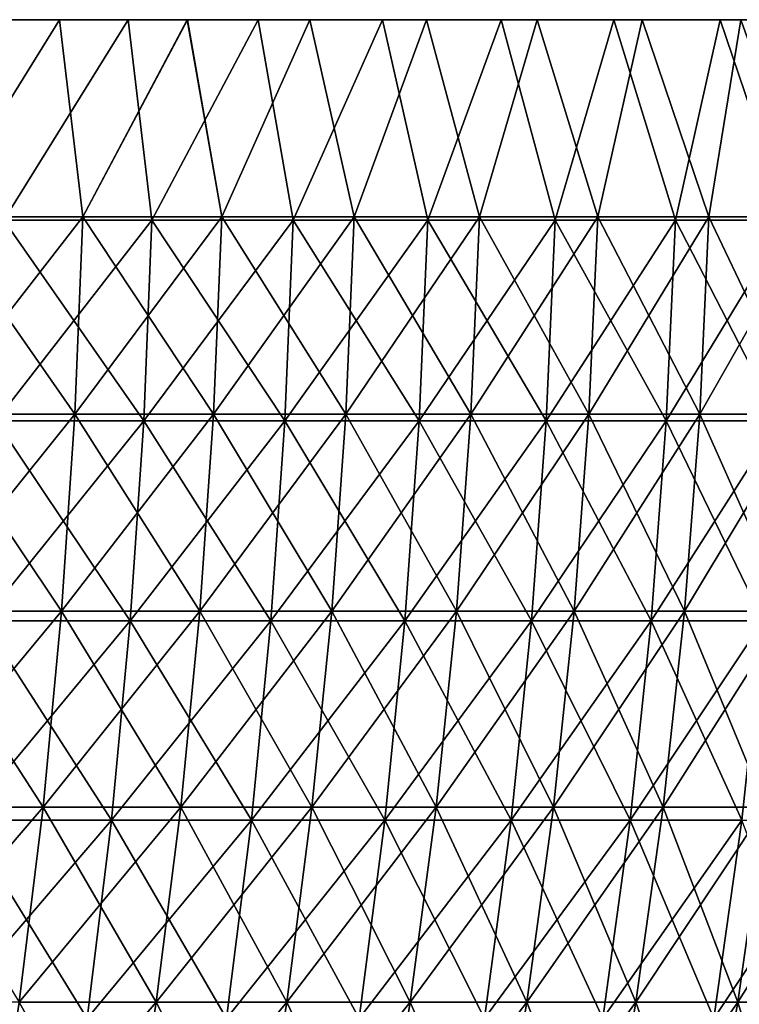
# Model space of a CAD drawing. Header units: millimetres. Extents: x -125 to 125, y 3898 to 4025.
# Tile 253 of 256: x 92 to 108, y 4003 to 4025. Entities that reach past the tile are written whole.
import ezdxf

# ---------------------------------------------------------------- set-up
doc = ezdxf.new("R2010")
doc.units = ezdxf.units.MM
doc.header["$LTSCALE"] = 2.2935
for name, color, linetype in [('1', 7, 'CONTINUOUS'), ('2', 7, 'CONTINUOUS'), ('3', 7, 'CONTINUOUS'), ('4', 7, 'CONTINUOUS'), ('5', 7, 'CONTINUOUS')]:
    doc.layers.add(name, color=color, linetype=linetype)

msp = doc.modelspace()

# ---------------------------------------------------------------- linework, layer by layer
at = {"layer": '1', "color": 36, "linetype": 'Continuous', "true_color": 0x833d1e}
for points in [[(94.469, 4025, -81.858), (91.487, 4025, -85.177), (90.023, 4025, -83.815), (94.469, 4025, -81.858)], [(92.957, 4025, -80.548), (94.469, 4025, -81.858), (90.023, 4025, -83.815), (92.957, 4025, -80.548)], [(91.487, 4025, 85.177), (94.469, 4025, 81.858), (90.023, 4025, 83.814), (91.487, 4025, 85.177)], [(90.023, 4025, 83.814), (94.469, 4025, 81.858), (92.958, 4025, 80.547), (90.023, 4025, 83.814)], [(97.33, 4025, -78.434), (94.469, 4025, -81.858), (92.957, 4025, -80.548), (97.33, 4025, -78.434)], [(95.773, 4025, -77.179), (97.33, 4025, -78.434), (92.957, 4025, -80.548), (95.773, 4025, -77.179)], [(94.469, 4025, 81.858), (97.33, 4025, 78.434), (92.958, 4025, 80.547), (94.469, 4025, 81.858)], [(92.958, 4025, 80.547), (97.33, 4025, 78.434), (95.774, 4025, 77.178), (92.958, 4025, 80.547)], [(100.068, 4025, -74.91), (97.33, 4025, -78.434), (95.773, 4025, -77.179), (100.068, 4025, -74.91)], [(98.467, 4025, -73.711), (100.068, 4025, -74.91), (95.773, 4025, -77.179), (98.467, 4025, -73.711)], [(97.33, 4025, 78.434), (100.068, 4025, 74.91), (95.774, 4025, 77.178), (97.33, 4025, 78.434)], [(95.774, 4025, 77.178), (100.068, 4025, 74.91), (98.467, 4025, 73.71), (95.774, 4025, 77.178)], [(102.678, 4025, -71.29), (100.068, 4025, -74.91), (98.467, 4025, -73.711), (102.678, 4025, -71.29)], [(101.035, 4025, -70.149), (102.678, 4025, -71.29), (98.467, 4025, -73.711), (101.035, 4025, -70.149)], [(100.068, 4025, 74.91), (102.678, 4025, 71.29), (98.467, 4025, 73.71), (100.068, 4025, 74.91)], [(98.467, 4025, 73.71), (102.678, 4025, 71.29), (101.035, 4025, 70.149), (98.467, 4025, 73.71)], [(105.157, 4025, -67.58), (102.678, 4025, -71.29), (101.035, 4025, -70.149), (105.157, 4025, -67.58)], [(103.475, 4025, -66.498), (105.157, 4025, -67.58), (101.035, 4025, -70.149), (103.475, 4025, -66.498)], [(102.678, 4025, 71.29), (105.157, 4025, 67.58), (101.035, 4025, 70.149), (102.678, 4025, 71.29)], [(101.035, 4025, 70.149), (105.157, 4025, 67.58), (103.474, 4025, 66.498), (101.035, 4025, 70.149)], [(105.157, 4025, 67.58), (107.502, 4025, 63.784), (103.474, 4025, 66.498), (105.157, 4025, 67.58)], [(103.474, 4025, 66.498), (107.502, 4025, 63.784), (105.782, 4025, 62.763), (103.474, 4025, 66.498)], [(107.502, 4025, -63.784), (105.157, 4025, -67.58), (103.475, 4025, -66.498), (107.502, 4025, -63.784)], [(105.782, 4025, -62.763), (107.502, 4025, -63.784), (103.475, 4025, -66.498), (105.782, 4025, -62.763)], [(109.71, 4025, -59.906), (107.502, 4025, -63.784), (105.782, 4025, -62.763), (109.71, 4025, -59.906)], [(107.955, 4025, -58.947), (109.71, 4025, -59.906), (105.782, 4025, -62.763), (107.955, 4025, -58.947)], [(107.502, 4025, 63.784), (109.71, 4025, 59.906), (105.782, 4025, 62.763), (107.502, 4025, 63.784)], [(105.782, 4025, 62.763), (109.71, 4025, 59.906), (107.955, 4025, 58.947), (105.782, 4025, 62.763)]]:
    msp.add_3dface(points, dxfattribs=at)
at = {"layer": '2', "color": 36, "linetype": 'Continuous', "true_color": 0x833d1e}
for points in [[(94.469, 4025, 81.858), (91.487, 4025, 85.177), (91.733, 4020.586, 84.797), (94.469, 4025, 81.858)], [(94.469, 4025, 81.858), (91.733, 4020.586, 84.797), (94.991, 4020.586, 81.13), (94.469, 4025, 81.858)], [(97.33, 4025, 78.434), (94.469, 4025, 81.858), (94.991, 4020.586, 81.13), (97.33, 4025, 78.434)], [(97.33, 4025, 78.434), (94.991, 4020.586, 81.13), (98.103, 4020.586, 77.338), (97.33, 4025, 78.434)], [(100.068, 4025, 74.91), (97.33, 4025, 78.434), (98.103, 4020.586, 77.338), (100.068, 4025, 74.91)], [(100.068, 4025, 74.91), (98.103, 4020.586, 77.338), (101.064, 4020.586, 73.427), (100.068, 4025, 74.91)], [(102.678, 4025, 71.29), (100.068, 4025, 74.91), (101.064, 4020.586, 73.427), (102.678, 4025, 71.29)], [(102.678, 4025, 71.29), (101.064, 4020.586, 73.427), (103.869, 4020.586, 69.403), (102.678, 4025, 71.29)], [(105.157, 4025, 67.58), (102.678, 4025, 71.29), (103.869, 4020.586, 69.403), (105.157, 4025, 67.58)], [(105.157, 4025, 67.58), (103.869, 4020.586, 69.403), (106.514, 4020.586, 65.272), (105.157, 4025, 67.58)], [(107.502, 4025, 63.784), (105.157, 4025, 67.58), (106.514, 4020.586, 65.272), (107.502, 4025, 63.784)], [(107.502, 4025, 63.784), (106.514, 4020.586, 65.272), (108.994, 4020.586, 61.04), (107.502, 4025, 63.784)], [(109.71, 4025, 59.906), (107.502, 4025, 63.784), (108.994, 4020.586, 61.04), (109.71, 4025, 59.906)], [(91.561, 4016.173, 84.638), (94.813, 4016.173, 80.978), (91.733, 4020.586, 84.797), (91.561, 4016.173, 84.638)], [(91.733, 4020.586, 84.797), (94.813, 4016.173, 80.978), (94.991, 4020.586, 81.13), (91.733, 4020.586, 84.797)], [(94.813, 4016.173, 80.978), (97.92, 4016.173, 77.194), (94.991, 4020.586, 81.13), (94.813, 4016.173, 80.978)], [(94.991, 4020.586, 81.13), (97.92, 4016.173, 77.194), (98.103, 4020.586, 77.338), (94.991, 4020.586, 81.13)], [(97.92, 4016.173, 77.194), (100.875, 4016.173, 73.29), (98.103, 4020.586, 77.338), (97.92, 4016.173, 77.194)], [(98.103, 4020.586, 77.338), (100.875, 4016.173, 73.29), (101.064, 4020.586, 73.427), (98.103, 4020.586, 77.338)], [(100.875, 4016.173, 73.29), (103.674, 4016.173, 69.273), (101.064, 4020.586, 73.427), (100.875, 4016.173, 73.29)], [(101.064, 4020.586, 73.427), (103.674, 4016.173, 69.273), (103.869, 4020.586, 69.403), (101.064, 4020.586, 73.427)], [(103.674, 4016.173, 69.273), (106.314, 4016.173, 65.149), (103.869, 4020.586, 69.403), (103.674, 4016.173, 69.273)], [(103.869, 4020.586, 69.403), (106.314, 4016.173, 65.149), (106.514, 4020.586, 65.272), (103.869, 4020.586, 69.403)], [(106.314, 4016.173, 65.149), (108.79, 4016.173, 60.925), (106.514, 4020.586, 65.272), (106.314, 4016.173, 65.149)], [(106.514, 4020.586, 65.272), (108.79, 4016.173, 60.925), (108.994, 4020.586, 61.04), (106.514, 4020.586, 65.272)], [(91.275, 4011.771, 84.374), (94.517, 4011.771, 80.725), (91.561, 4016.173, 84.638), (91.275, 4011.771, 84.374)], [(91.561, 4016.173, 84.638), (94.517, 4011.771, 80.725), (94.813, 4016.173, 80.978), (91.561, 4016.173, 84.638)], [(94.517, 4011.771, 80.725), (97.613, 4011.771, 76.952), (94.813, 4016.173, 80.978), (94.517, 4011.771, 80.725)], [(94.813, 4016.173, 80.978), (97.613, 4011.771, 76.952), (97.92, 4016.173, 77.194), (94.813, 4016.173, 80.978)], [(97.613, 4011.771, 76.952), (100.559, 4011.771, 73.061), (97.92, 4016.173, 77.194), (97.613, 4011.771, 76.952)], [(97.92, 4016.173, 77.194), (100.559, 4011.771, 73.061), (100.875, 4016.173, 73.29), (97.92, 4016.173, 77.194)], [(100.559, 4011.771, 73.061), (103.35, 4011.771, 69.056), (100.875, 4016.173, 73.29), (100.559, 4011.771, 73.061)], [(100.875, 4016.173, 73.29), (103.35, 4011.771, 69.056), (103.674, 4016.173, 69.273), (100.875, 4016.173, 73.29)], [(103.35, 4011.771, 69.056), (105.981, 4011.771, 64.946), (103.674, 4016.173, 69.273), (103.35, 4011.771, 69.056)], [(103.674, 4016.173, 69.273), (105.981, 4011.771, 64.946), (106.314, 4016.173, 65.149), (103.674, 4016.173, 69.273)], [(105.981, 4011.771, 64.946), (108.45, 4011.771, 60.735), (106.314, 4016.173, 65.149), (105.981, 4011.771, 64.946)], [(106.314, 4016.173, 65.149), (108.45, 4011.771, 60.735), (108.79, 4016.173, 60.925), (106.314, 4016.173, 65.149)], [(90.874, 4007.385, 84.003), (94.102, 4007.385, 80.371), (91.275, 4011.771, 84.374), (90.874, 4007.385, 84.003)], [(91.275, 4011.771, 84.374), (94.102, 4007.385, 80.371), (94.517, 4011.771, 80.725), (91.275, 4011.771, 84.374)], [(94.102, 4007.385, 80.371), (97.185, 4007.385, 76.615), (94.517, 4011.771, 80.725), (94.102, 4007.385, 80.371)], [(94.517, 4011.771, 80.725), (97.185, 4007.385, 76.615), (97.613, 4011.771, 76.952), (94.517, 4011.771, 80.725)], [(97.185, 4007.385, 76.615), (100.118, 4007.385, 72.74), (97.613, 4011.771, 76.952), (97.185, 4007.385, 76.615)], [(97.613, 4011.771, 76.952), (100.118, 4007.385, 72.74), (100.559, 4011.771, 73.061), (97.613, 4011.771, 76.952)], [(100.118, 4007.385, 72.74), (102.897, 4007.385, 68.753), (100.559, 4011.771, 73.061), (100.118, 4007.385, 72.74)], [(100.559, 4011.771, 73.061), (102.897, 4007.385, 68.753), (103.35, 4011.771, 69.056), (100.559, 4011.771, 73.061)], [(102.897, 4007.385, 68.753), (105.517, 4007.385, 64.661), (103.35, 4011.771, 69.056), (102.897, 4007.385, 68.753)], [(103.35, 4011.771, 69.056), (105.517, 4007.385, 64.661), (105.981, 4011.771, 64.946), (103.35, 4011.771, 69.056)], [(105.517, 4007.385, 64.661), (107.974, 4007.385, 60.468), (105.981, 4011.771, 64.946), (105.517, 4007.385, 64.661)], [(105.981, 4011.771, 64.946), (107.974, 4007.385, 60.468), (108.45, 4011.771, 60.735), (105.981, 4011.771, 64.946)], [(90.36, 4003.022, 83.528), (93.57, 4003.022, 79.916), (90.874, 4007.385, 84.003), (90.36, 4003.022, 83.528)], [(90.874, 4007.385, 84.003), (93.57, 4003.022, 79.916), (94.102, 4007.385, 80.371), (90.874, 4007.385, 84.003)], [(93.57, 4003.022, 79.916), (96.635, 4003.022, 76.181), (94.102, 4007.385, 80.371), (93.57, 4003.022, 79.916)], [(94.102, 4007.385, 80.371), (96.635, 4003.022, 76.181), (97.185, 4007.385, 76.615), (94.102, 4007.385, 80.371)], [(96.635, 4003.022, 76.181), (99.552, 4003.022, 72.329), (97.185, 4007.385, 76.615), (96.635, 4003.022, 76.181)], [(97.185, 4007.385, 76.615), (99.552, 4003.022, 72.329), (100.118, 4007.385, 72.74), (97.185, 4007.385, 76.615)], [(99.552, 4003.022, 72.329), (102.315, 4003.022, 68.364), (100.118, 4007.385, 72.74), (99.552, 4003.022, 72.329)], [(100.118, 4007.385, 72.74), (102.315, 4003.022, 68.364), (102.897, 4007.385, 68.753), (100.118, 4007.385, 72.74)], [(102.315, 4003.022, 68.364), (104.92, 4003.022, 64.295), (102.897, 4007.385, 68.753), (102.315, 4003.022, 68.364)], [(102.897, 4007.385, 68.753), (104.92, 4003.022, 64.295), (105.517, 4007.385, 64.661), (102.897, 4007.385, 68.753)], [(104.92, 4003.022, 64.295), (107.363, 4003.022, 60.126), (105.517, 4007.385, 64.661), (104.92, 4003.022, 64.295)], [(105.517, 4007.385, 64.661), (107.363, 4003.022, 60.126), (107.974, 4007.385, 60.468), (105.517, 4007.385, 64.661)], [(107.363, 4003.022, 60.126), (109.641, 4003.022, 55.865), (107.974, 4007.385, 60.468), (107.363, 4003.022, 60.126)]]:
    msp.add_3dface(points, dxfattribs=at)
at = {"layer": '3', "color": 36, "linetype": 'Continuous', "true_color": 0x833d1e}
for points in [[(91.487, 4025, -85.177), (94.469, 4025, -81.858), (91.733, 4020.586, -84.797), (91.487, 4025, -85.177)], [(94.469, 4025, -81.858), (94.991, 4020.586, -81.13), (91.733, 4020.586, -84.797), (94.469, 4025, -81.858)], [(94.469, 4025, -81.858), (97.33, 4025, -78.434), (94.991, 4020.586, -81.13), (94.469, 4025, -81.858)], [(97.33, 4025, -78.434), (98.103, 4020.586, -77.338), (94.991, 4020.586, -81.13), (97.33, 4025, -78.434)], [(97.33, 4025, -78.434), (100.068, 4025, -74.91), (98.103, 4020.586, -77.338), (97.33, 4025, -78.434)], [(100.068, 4025, -74.91), (101.064, 4020.586, -73.427), (98.103, 4020.586, -77.338), (100.068, 4025, -74.91)], [(100.068, 4025, -74.91), (102.678, 4025, -71.29), (101.064, 4020.586, -73.427), (100.068, 4025, -74.91)], [(102.678, 4025, -71.29), (103.869, 4020.586, -69.403), (101.064, 4020.586, -73.427), (102.678, 4025, -71.29)], [(102.678, 4025, -71.29), (105.157, 4025, -67.58), (103.869, 4020.586, -69.403), (102.678, 4025, -71.29)], [(105.157, 4025, -67.58), (106.514, 4020.586, -65.272), (103.869, 4020.586, -69.403), (105.157, 4025, -67.58)], [(105.157, 4025, -67.58), (107.502, 4025, -63.784), (106.514, 4020.586, -65.272), (105.157, 4025, -67.58)], [(107.502, 4025, -63.784), (108.994, 4020.586, -61.04), (106.514, 4020.586, -65.272), (107.502, 4025, -63.784)], [(107.502, 4025, -63.784), (109.71, 4025, -59.906), (108.994, 4020.586, -61.04), (107.502, 4025, -63.784)], [(94.813, 4016.173, -80.978), (91.561, 4016.173, -84.638), (94.991, 4020.586, -81.13), (94.813, 4016.173, -80.978)], [(94.991, 4020.586, -81.13), (91.561, 4016.173, -84.638), (91.733, 4020.586, -84.797), (94.991, 4020.586, -81.13)], [(97.92, 4016.173, -77.194), (94.813, 4016.173, -80.978), (98.103, 4020.586, -77.338), (97.92, 4016.173, -77.194)], [(98.103, 4020.586, -77.338), (94.813, 4016.173, -80.978), (94.991, 4020.586, -81.13), (98.103, 4020.586, -77.338)], [(100.875, 4016.173, -73.29), (97.92, 4016.173, -77.194), (101.064, 4020.586, -73.427), (100.875, 4016.173, -73.29)], [(101.064, 4020.586, -73.427), (97.92, 4016.173, -77.194), (98.103, 4020.586, -77.338), (101.064, 4020.586, -73.427)], [(103.674, 4016.173, -69.273), (100.875, 4016.173, -73.29), (103.869, 4020.586, -69.403), (103.674, 4016.173, -69.273)], [(103.869, 4020.586, -69.403), (100.875, 4016.173, -73.29), (101.064, 4020.586, -73.427), (103.869, 4020.586, -69.403)], [(106.314, 4016.173, -65.149), (103.674, 4016.173, -69.273), (106.514, 4020.586, -65.272), (106.314, 4016.173, -65.149)], [(106.514, 4020.586, -65.272), (103.674, 4016.173, -69.273), (103.869, 4020.586, -69.403), (106.514, 4020.586, -65.272)], [(108.79, 4016.173, -60.925), (106.314, 4016.173, -65.149), (108.994, 4020.586, -61.04), (108.79, 4016.173, -60.925)], [(108.994, 4020.586, -61.04), (106.314, 4016.173, -65.149), (106.514, 4020.586, -65.272), (108.994, 4020.586, -61.04)], [(94.517, 4011.771, -80.725), (91.275, 4011.771, -84.374), (94.813, 4016.173, -80.978), (94.517, 4011.771, -80.725)], [(94.813, 4016.173, -80.978), (91.275, 4011.771, -84.374), (91.561, 4016.173, -84.638), (94.813, 4016.173, -80.978)], [(97.613, 4011.771, -76.952), (94.517, 4011.771, -80.725), (97.92, 4016.173, -77.194), (97.613, 4011.771, -76.952)], [(97.92, 4016.173, -77.194), (94.517, 4011.771, -80.725), (94.813, 4016.173, -80.978), (97.92, 4016.173, -77.194)], [(100.559, 4011.771, -73.061), (97.613, 4011.771, -76.952), (100.875, 4016.173, -73.29), (100.559, 4011.771, -73.061)], [(100.875, 4016.173, -73.29), (97.613, 4011.771, -76.952), (97.92, 4016.173, -77.194), (100.875, 4016.173, -73.29)], [(103.35, 4011.771, -69.056), (100.559, 4011.771, -73.061), (103.674, 4016.173, -69.273), (103.35, 4011.771, -69.056)], [(103.674, 4016.173, -69.273), (100.559, 4011.771, -73.061), (100.875, 4016.173, -73.29), (103.674, 4016.173, -69.273)], [(105.981, 4011.771, -64.946), (103.35, 4011.771, -69.056), (106.314, 4016.173, -65.149), (105.981, 4011.771, -64.946)], [(106.314, 4016.173, -65.149), (103.35, 4011.771, -69.056), (103.674, 4016.173, -69.273), (106.314, 4016.173, -65.149)], [(108.45, 4011.771, -60.735), (105.981, 4011.771, -64.946), (108.79, 4016.173, -60.925), (108.45, 4011.771, -60.735)], [(108.79, 4016.173, -60.925), (105.981, 4011.771, -64.946), (106.314, 4016.173, -65.149), (108.79, 4016.173, -60.925)], [(94.102, 4007.385, -80.371), (90.874, 4007.385, -84.003), (94.517, 4011.771, -80.725), (94.102, 4007.385, -80.371)], [(94.517, 4011.771, -80.725), (90.874, 4007.385, -84.003), (91.275, 4011.771, -84.374), (94.517, 4011.771, -80.725)], [(97.185, 4007.385, -76.615), (94.102, 4007.385, -80.371), (97.613, 4011.771, -76.952), (97.185, 4007.385, -76.615)], [(97.613, 4011.771, -76.952), (94.102, 4007.385, -80.371), (94.517, 4011.771, -80.725), (97.613, 4011.771, -76.952)], [(100.118, 4007.385, -72.74), (97.185, 4007.385, -76.615), (100.559, 4011.771, -73.061), (100.118, 4007.385, -72.74)], [(100.559, 4011.771, -73.061), (97.185, 4007.385, -76.615), (97.613, 4011.771, -76.952), (100.559, 4011.771, -73.061)], [(102.897, 4007.385, -68.753), (100.118, 4007.385, -72.74), (103.35, 4011.771, -69.056), (102.897, 4007.385, -68.753)], [(103.35, 4011.771, -69.056), (100.118, 4007.385, -72.74), (100.559, 4011.771, -73.061), (103.35, 4011.771, -69.056)], [(105.517, 4007.385, -64.661), (102.897, 4007.385, -68.753), (105.981, 4011.771, -64.946), (105.517, 4007.385, -64.661)], [(105.981, 4011.771, -64.946), (102.897, 4007.385, -68.753), (103.35, 4011.771, -69.056), (105.981, 4011.771, -64.946)], [(107.974, 4007.385, -60.468), (105.517, 4007.385, -64.661), (108.45, 4011.771, -60.735), (107.974, 4007.385, -60.468)], [(108.45, 4011.771, -60.735), (105.517, 4007.385, -64.661), (105.981, 4011.771, -64.946), (108.45, 4011.771, -60.735)], [(93.57, 4003.022, -79.916), (90.36, 4003.022, -83.528), (94.102, 4007.385, -80.371), (93.57, 4003.022, -79.916)], [(94.102, 4007.385, -80.371), (90.36, 4003.022, -83.528), (90.874, 4007.385, -84.003), (94.102, 4007.385, -80.371)], [(96.635, 4003.022, -76.181), (93.57, 4003.022, -79.916), (97.185, 4007.385, -76.615), (96.635, 4003.022, -76.181)], [(97.185, 4007.385, -76.615), (93.57, 4003.022, -79.916), (94.102, 4007.385, -80.371), (97.185, 4007.385, -76.615)], [(99.552, 4003.022, -72.329), (96.635, 4003.022, -76.181), (100.118, 4007.385, -72.74), (99.552, 4003.022, -72.329)], [(100.118, 4007.385, -72.74), (96.635, 4003.022, -76.181), (97.185, 4007.385, -76.615), (100.118, 4007.385, -72.74)], [(102.315, 4003.022, -68.364), (99.552, 4003.022, -72.329), (102.897, 4007.385, -68.753), (102.315, 4003.022, -68.364)], [(102.897, 4007.385, -68.753), (99.552, 4003.022, -72.329), (100.118, 4007.385, -72.74), (102.897, 4007.385, -68.753)], [(104.92, 4003.022, -64.295), (102.315, 4003.022, -68.364), (105.517, 4007.385, -64.661), (104.92, 4003.022, -64.295)], [(105.517, 4007.385, -64.661), (102.315, 4003.022, -68.364), (102.897, 4007.385, -68.753), (105.517, 4007.385, -64.661)], [(107.363, 4003.022, -60.126), (104.92, 4003.022, -64.295), (107.974, 4007.385, -60.468), (107.363, 4003.022, -60.126)], [(107.974, 4007.385, -60.468), (104.92, 4003.022, -64.295), (105.517, 4007.385, -64.661), (107.974, 4007.385, -60.468)], [(109.641, 4003.022, -55.865), (107.363, 4003.022, -60.126), (110.264, 4007.385, -56.183), (109.641, 4003.022, -55.865)], [(110.264, 4007.385, -56.183), (107.363, 4003.022, -60.126), (107.974, 4007.385, -60.468), (110.264, 4007.385, -56.183)]]:
    msp.add_3dface(points, dxfattribs=at)
at = {"layer": '4', "color": 36, "linetype": 'Continuous', "true_color": 0x833d1e}
for points in [[(92.957, 4025, -80.548), (90.023, 4025, -83.815), (90.265, 4020.659, -83.44), (92.957, 4025, -80.548)], [(92.957, 4025, -80.548), (90.265, 4020.659, -83.44), (93.472, 4020.659, -79.832), (92.957, 4025, -80.548)], [(95.773, 4025, -77.179), (92.957, 4025, -80.548), (93.472, 4020.659, -79.832), (95.773, 4025, -77.179)], [(95.773, 4025, -77.179), (93.472, 4020.659, -79.832), (96.534, 4020.659, -76.101), (95.773, 4025, -77.179)], [(98.467, 4025, -73.711), (95.773, 4025, -77.179), (96.534, 4020.659, -76.101), (98.467, 4025, -73.711)], [(98.467, 4025, -73.711), (96.534, 4020.659, -76.101), (99.447, 4020.659, -72.253), (98.467, 4025, -73.711)], [(101.035, 4025, -70.149), (98.467, 4025, -73.711), (99.447, 4020.659, -72.253), (101.035, 4025, -70.149)], [(101.035, 4025, -70.149), (99.447, 4020.659, -72.253), (102.207, 4020.659, -68.293), (101.035, 4025, -70.149)], [(103.475, 4025, -66.498), (101.035, 4025, -70.149), (102.207, 4020.659, -68.293), (103.475, 4025, -66.498)], [(103.475, 4025, -66.498), (102.207, 4020.659, -68.293), (104.809, 4020.659, -64.227), (103.475, 4025, -66.498)], [(105.782, 4025, -62.763), (103.475, 4025, -66.498), (104.809, 4020.659, -64.227), (105.782, 4025, -62.763)], [(105.782, 4025, -62.763), (104.809, 4020.659, -64.227), (107.25, 4020.659, -60.063), (105.782, 4025, -62.763)], [(107.955, 4025, -58.947), (105.782, 4025, -62.763), (107.25, 4020.659, -60.063), (107.955, 4025, -58.947)], [(107.955, 4025, -58.947), (107.25, 4020.659, -60.063), (109.526, 4020.659, -55.806), (107.955, 4025, -58.947)], [(90.096, 4016.319, -83.284), (93.297, 4016.319, -79.683), (90.265, 4020.659, -83.44), (90.096, 4016.319, -83.284)], [(90.265, 4020.659, -83.44), (93.297, 4016.319, -79.683), (93.472, 4020.659, -79.832), (90.265, 4020.659, -83.44)], [(93.297, 4016.319, -79.683), (96.353, 4016.319, -75.959), (93.472, 4020.659, -79.832), (93.297, 4016.319, -79.683)], [(93.472, 4020.659, -79.832), (96.353, 4016.319, -75.959), (96.534, 4020.659, -76.101), (93.472, 4020.659, -79.832)], [(96.353, 4016.319, -75.959), (99.261, 4016.319, -72.117), (96.534, 4020.659, -76.101), (96.353, 4016.319, -75.959)], [(96.534, 4020.659, -76.101), (99.261, 4016.319, -72.117), (99.447, 4020.659, -72.253), (96.534, 4020.659, -76.101)], [(99.261, 4016.319, -72.117), (102.016, 4016.319, -68.165), (99.447, 4020.659, -72.253), (99.261, 4016.319, -72.117)], [(99.447, 4020.659, -72.253), (102.016, 4016.319, -68.165), (102.207, 4020.659, -68.293), (99.447, 4020.659, -72.253)], [(102.016, 4016.319, -68.165), (104.613, 4016.319, -64.107), (102.207, 4020.659, -68.293), (102.016, 4016.319, -68.165)], [(102.207, 4020.659, -68.293), (104.613, 4016.319, -64.107), (104.809, 4020.659, -64.227), (102.207, 4020.659, -68.293)], [(104.613, 4016.319, -64.107), (107.049, 4016.319, -59.951), (104.809, 4020.659, -64.227), (104.613, 4016.319, -64.107)], [(104.809, 4020.659, -64.227), (107.049, 4016.319, -59.951), (107.25, 4020.659, -60.063), (104.809, 4020.659, -64.227)], [(107.049, 4016.319, -59.951), (109.321, 4016.319, -55.702), (107.25, 4020.659, -60.063), (107.049, 4016.319, -59.951)], [(107.25, 4020.659, -60.063), (109.321, 4016.319, -55.702), (109.526, 4020.659, -55.806), (107.25, 4020.659, -60.063)], [(89.815, 4011.99, -83.024), (93.005, 4011.99, -79.434), (90.096, 4016.319, -83.284), (89.815, 4011.99, -83.024)], [(90.096, 4016.319, -83.284), (93.005, 4011.99, -79.434), (93.297, 4016.319, -79.683), (90.096, 4016.319, -83.284)], [(93.005, 4011.99, -79.434), (96.052, 4011.99, -75.721), (93.297, 4016.319, -79.683), (93.005, 4011.99, -79.434)], [(93.297, 4016.319, -79.683), (96.052, 4011.99, -75.721), (96.353, 4016.319, -75.959), (93.297, 4016.319, -79.683)], [(96.052, 4011.99, -75.721), (98.951, 4011.99, -71.892), (96.353, 4016.319, -75.959), (96.052, 4011.99, -75.721)], [(96.353, 4016.319, -75.959), (98.951, 4011.99, -71.892), (99.261, 4016.319, -72.117), (96.353, 4016.319, -75.959)], [(98.951, 4011.99, -71.892), (101.697, 4011.99, -67.952), (99.261, 4016.319, -72.117), (98.951, 4011.99, -71.892)], [(99.261, 4016.319, -72.117), (101.697, 4011.99, -67.952), (102.016, 4016.319, -68.165), (99.261, 4016.319, -72.117)], [(101.697, 4011.99, -67.952), (104.286, 4011.99, -63.907), (102.016, 4016.319, -68.165), (101.697, 4011.99, -67.952)], [(102.016, 4016.319, -68.165), (104.286, 4011.99, -63.907), (104.613, 4016.319, -64.107), (102.016, 4016.319, -68.165)], [(104.286, 4011.99, -63.907), (106.715, 4011.99, -59.763), (104.613, 4016.319, -64.107), (104.286, 4011.99, -63.907)], [(104.613, 4016.319, -64.107), (106.715, 4011.99, -59.763), (107.049, 4016.319, -59.951), (104.613, 4016.319, -64.107)], [(106.715, 4011.99, -59.763), (108.979, 4011.99, -55.528), (107.049, 4016.319, -59.951), (106.715, 4011.99, -59.763)], [(107.049, 4016.319, -59.951), (108.979, 4011.99, -55.528), (109.321, 4016.319, -55.702), (107.049, 4016.319, -59.951)], [(89.421, 4007.677, -82.66), (92.598, 4007.677, -79.086), (89.815, 4011.99, -83.024), (89.421, 4007.677, -82.66)], [(89.815, 4011.99, -83.024), (92.598, 4007.677, -79.086), (93.005, 4011.99, -79.434), (89.815, 4011.99, -83.024)], [(92.598, 4007.677, -79.086), (95.631, 4007.677, -75.39), (93.005, 4011.99, -79.434), (92.598, 4007.677, -79.086)], [(93.005, 4011.99, -79.434), (95.631, 4007.677, -75.39), (96.052, 4011.99, -75.721), (93.005, 4011.99, -79.434)], [(95.631, 4007.677, -75.39), (98.517, 4007.677, -71.577), (96.052, 4011.99, -75.721), (95.631, 4007.677, -75.39)], [(96.052, 4011.99, -75.721), (98.517, 4007.677, -71.577), (98.951, 4011.99, -71.892), (96.052, 4011.99, -75.721)], [(98.517, 4007.677, -71.577), (101.251, 4007.677, -67.654), (98.951, 4011.99, -71.892), (98.517, 4007.677, -71.577)], [(98.951, 4011.99, -71.892), (101.251, 4007.677, -67.654), (101.697, 4011.99, -67.952), (98.951, 4011.99, -71.892)], [(101.251, 4007.677, -67.654), (103.829, 4007.677, -63.627), (101.697, 4011.99, -67.952), (101.251, 4007.677, -67.654)], [(101.697, 4011.99, -67.952), (103.829, 4007.677, -63.627), (104.286, 4011.99, -63.907), (101.697, 4011.99, -67.952)], [(103.829, 4007.677, -63.627), (106.247, 4007.677, -59.501), (104.286, 4011.99, -63.907), (103.829, 4007.677, -63.627)], [(104.286, 4011.99, -63.907), (106.247, 4007.677, -59.501), (106.715, 4011.99, -59.763), (104.286, 4011.99, -63.907)], [(106.247, 4007.677, -59.501), (108.501, 4007.677, -55.284), (106.715, 4011.99, -59.763), (106.247, 4007.677, -59.501)], [(106.715, 4011.99, -59.763), (108.501, 4007.677, -55.284), (108.979, 4011.99, -55.528), (106.715, 4011.99, -59.763)], [(89.421, 4007.677, -82.66), (92.075, 4003.386, -78.639), (92.598, 4007.677, -79.086), (89.421, 4007.677, -82.66)], [(92.075, 4003.386, -78.639), (95.091, 4003.386, -74.964), (92.598, 4007.677, -79.086), (92.075, 4003.386, -78.639)], [(92.598, 4007.677, -79.086), (95.091, 4003.386, -74.964), (95.631, 4007.677, -75.39), (92.598, 4007.677, -79.086)], [(95.091, 4003.386, -74.964), (97.961, 4003.386, -71.173), (95.631, 4007.677, -75.39), (95.091, 4003.386, -74.964)], [(95.631, 4007.677, -75.39), (97.961, 4003.386, -71.173), (98.517, 4007.677, -71.577), (95.631, 4007.677, -75.39)], [(97.961, 4003.386, -71.173), (100.679, 4003.386, -67.272), (98.517, 4007.677, -71.577), (97.961, 4003.386, -71.173)], [(98.517, 4007.677, -71.577), (100.679, 4003.386, -67.272), (101.251, 4007.677, -67.654), (98.517, 4007.677, -71.577)], [(100.679, 4003.386, -67.272), (103.243, 4003.386, -63.267), (101.251, 4007.677, -67.654), (100.679, 4003.386, -67.272)], [(101.251, 4007.677, -67.654), (103.243, 4003.386, -63.267), (103.829, 4007.677, -63.627), (101.251, 4007.677, -67.654)], [(103.243, 4003.386, -63.267), (105.647, 4003.386, -59.165), (103.829, 4007.677, -63.627), (103.243, 4003.386, -63.267)], [(103.829, 4007.677, -63.627), (105.647, 4003.386, -59.165), (106.247, 4007.677, -59.501), (103.829, 4007.677, -63.627)], [(105.647, 4003.386, -59.165), (107.888, 4003.386, -54.972), (106.247, 4007.677, -59.501), (105.647, 4003.386, -59.165)], [(106.247, 4007.677, -59.501), (107.888, 4003.386, -54.972), (108.501, 4007.677, -55.284), (106.247, 4007.677, -59.501)], [(107.888, 4003.386, -54.972), (109.963, 4003.386, -50.694), (108.501, 4007.677, -55.284), (107.888, 4003.386, -54.972)], [(91.436, 3999.121, -78.094), (94.432, 3999.121, -74.444), (92.075, 4003.386, -78.639), (91.436, 3999.121, -78.094)], [(92.075, 4003.386, -78.639), (94.432, 3999.121, -74.444), (95.091, 4003.386, -74.964), (92.075, 4003.386, -78.639)], [(94.432, 3999.121, -74.444), (97.282, 3999.121, -70.679), (95.091, 4003.386, -74.964), (94.432, 3999.121, -74.444)], [(95.091, 4003.386, -74.964), (97.282, 3999.121, -70.679), (97.961, 4003.386, -71.173), (95.091, 4003.386, -74.964)], [(97.282, 3999.121, -70.679), (99.982, 3999.121, -66.806), (97.961, 4003.386, -71.173), (97.282, 3999.121, -70.679)], [(97.961, 4003.386, -71.173), (99.982, 3999.121, -66.806), (100.679, 4003.386, -67.272), (97.961, 4003.386, -71.173)], [(99.982, 3999.121, -66.806), (102.527, 3999.121, -62.829), (100.679, 4003.386, -67.272), (99.982, 3999.121, -66.806)], [(100.679, 4003.386, -67.272), (102.527, 3999.121, -62.829), (103.243, 4003.386, -63.267), (100.679, 4003.386, -67.272)], [(102.527, 3999.121, -62.829), (104.915, 3999.121, -58.755), (103.243, 4003.386, -63.267), (102.527, 3999.121, -62.829)], [(103.243, 4003.386, -63.267), (104.915, 3999.121, -58.755), (105.647, 4003.386, -59.165), (103.243, 4003.386, -63.267)], [(104.915, 3999.121, -58.755), (107.141, 3999.121, -54.591), (105.647, 4003.386, -59.165), (104.915, 3999.121, -58.755)], [(105.647, 4003.386, -59.165), (107.141, 3999.121, -54.591), (107.888, 4003.386, -54.972), (105.647, 4003.386, -59.165)], [(107.141, 3999.121, -54.591), (109.201, 3999.121, -50.342), (107.888, 4003.386, -54.972), (107.141, 3999.121, -54.591)], [(107.888, 4003.386, -54.972), (109.201, 3999.121, -50.342), (109.963, 4003.386, -50.694), (107.888, 4003.386, -54.972)]]:
    msp.add_3dface(points, dxfattribs=at)
at = {"layer": '5', "color": 36, "linetype": 'Continuous', "true_color": 0x833d1e}
for points in [[(90.023, 4025, 83.814), (92.958, 4025, 80.547), (90.265, 4020.659, 83.44), (90.023, 4025, 83.814)], [(92.958, 4025, 80.547), (93.472, 4020.659, 79.832), (90.265, 4020.659, 83.44), (92.958, 4025, 80.547)], [(92.958, 4025, 80.547), (95.774, 4025, 77.178), (93.472, 4020.659, 79.832), (92.958, 4025, 80.547)], [(95.774, 4025, 77.178), (96.534, 4020.659, 76.101), (93.472, 4020.659, 79.832), (95.774, 4025, 77.178)], [(95.774, 4025, 77.178), (98.467, 4025, 73.71), (96.534, 4020.659, 76.101), (95.774, 4025, 77.178)], [(98.467, 4025, 73.71), (99.447, 4020.659, 72.253), (96.534, 4020.659, 76.101), (98.467, 4025, 73.71)], [(98.467, 4025, 73.71), (101.035, 4025, 70.149), (99.447, 4020.659, 72.253), (98.467, 4025, 73.71)], [(101.035, 4025, 70.149), (102.207, 4020.659, 68.293), (99.447, 4020.659, 72.253), (101.035, 4025, 70.149)], [(101.035, 4025, 70.149), (103.474, 4025, 66.498), (102.207, 4020.659, 68.293), (101.035, 4025, 70.149)], [(103.474, 4025, 66.498), (104.809, 4020.659, 64.227), (102.207, 4020.659, 68.293), (103.474, 4025, 66.498)], [(103.474, 4025, 66.498), (105.782, 4025, 62.763), (104.809, 4020.659, 64.227), (103.474, 4025, 66.498)], [(105.782, 4025, 62.763), (107.25, 4020.659, 60.063), (104.809, 4020.659, 64.227), (105.782, 4025, 62.763)], [(105.782, 4025, 62.763), (107.955, 4025, 58.947), (107.25, 4020.659, 60.063), (105.782, 4025, 62.763)], [(107.955, 4025, 58.947), (109.526, 4020.659, 55.806), (107.25, 4020.659, 60.063), (107.955, 4025, 58.947)], [(93.297, 4016.319, 79.683), (90.096, 4016.319, 83.284), (93.472, 4020.659, 79.832), (93.297, 4016.319, 79.683)], [(93.472, 4020.659, 79.832), (90.096, 4016.319, 83.284), (90.265, 4020.659, 83.44), (93.472, 4020.659, 79.832)], [(96.353, 4016.319, 75.959), (93.297, 4016.319, 79.683), (96.534, 4020.659, 76.101), (96.353, 4016.319, 75.959)], [(96.534, 4020.659, 76.101), (93.297, 4016.319, 79.683), (93.472, 4020.659, 79.832), (96.534, 4020.659, 76.101)], [(99.261, 4016.319, 72.117), (96.353, 4016.319, 75.959), (99.447, 4020.659, 72.253), (99.261, 4016.319, 72.117)], [(99.447, 4020.659, 72.253), (96.353, 4016.319, 75.959), (96.534, 4020.659, 76.101), (99.447, 4020.659, 72.253)], [(102.016, 4016.319, 68.165), (99.261, 4016.319, 72.117), (102.207, 4020.659, 68.293), (102.016, 4016.319, 68.165)], [(102.207, 4020.659, 68.293), (99.261, 4016.319, 72.117), (99.447, 4020.659, 72.253), (102.207, 4020.659, 68.293)], [(104.613, 4016.319, 64.107), (102.016, 4016.319, 68.165), (104.809, 4020.659, 64.227), (104.613, 4016.319, 64.107)], [(104.809, 4020.659, 64.227), (102.016, 4016.319, 68.165), (102.207, 4020.659, 68.293), (104.809, 4020.659, 64.227)], [(107.049, 4016.319, 59.951), (104.613, 4016.319, 64.107), (107.25, 4020.659, 60.063), (107.049, 4016.319, 59.951)], [(107.25, 4020.659, 60.063), (104.613, 4016.319, 64.107), (104.809, 4020.659, 64.227), (107.25, 4020.659, 60.063)], [(109.321, 4016.319, 55.702), (107.049, 4016.319, 59.951), (109.526, 4020.659, 55.806), (109.321, 4016.319, 55.702)], [(109.526, 4020.659, 55.806), (107.049, 4016.319, 59.951), (107.25, 4020.659, 60.063), (109.526, 4020.659, 55.806)], [(93.005, 4011.99, 79.434), (89.815, 4011.99, 83.024), (93.297, 4016.319, 79.683), (93.005, 4011.99, 79.434)], [(93.297, 4016.319, 79.683), (89.815, 4011.99, 83.024), (90.096, 4016.319, 83.284), (93.297, 4016.319, 79.683)], [(96.052, 4011.99, 75.721), (93.005, 4011.99, 79.434), (96.353, 4016.319, 75.959), (96.052, 4011.99, 75.721)], [(96.353, 4016.319, 75.959), (93.005, 4011.99, 79.434), (93.297, 4016.319, 79.683), (96.353, 4016.319, 75.959)], [(98.951, 4011.99, 71.892), (96.052, 4011.99, 75.721), (99.261, 4016.319, 72.117), (98.951, 4011.99, 71.892)], [(99.261, 4016.319, 72.117), (96.052, 4011.99, 75.721), (96.353, 4016.319, 75.959), (99.261, 4016.319, 72.117)], [(101.697, 4011.99, 67.952), (98.951, 4011.99, 71.892), (102.016, 4016.319, 68.165), (101.697, 4011.99, 67.952)], [(102.016, 4016.319, 68.165), (98.951, 4011.99, 71.892), (99.261, 4016.319, 72.117), (102.016, 4016.319, 68.165)], [(104.286, 4011.99, 63.907), (101.697, 4011.99, 67.952), (104.613, 4016.319, 64.107), (104.286, 4011.99, 63.907)], [(104.613, 4016.319, 64.107), (101.697, 4011.99, 67.952), (102.016, 4016.319, 68.165), (104.613, 4016.319, 64.107)], [(106.715, 4011.99, 59.763), (104.286, 4011.99, 63.907), (107.049, 4016.319, 59.951), (106.715, 4011.99, 59.763)], [(107.049, 4016.319, 59.951), (104.286, 4011.99, 63.907), (104.613, 4016.319, 64.107), (107.049, 4016.319, 59.951)], [(108.979, 4011.99, 55.528), (106.715, 4011.99, 59.763), (109.321, 4016.319, 55.702), (108.979, 4011.99, 55.528)], [(109.321, 4016.319, 55.702), (106.715, 4011.99, 59.763), (107.049, 4016.319, 59.951), (109.321, 4016.319, 55.702)], [(92.598, 4007.677, 79.086), (89.421, 4007.677, 82.66), (93.005, 4011.99, 79.434), (92.598, 4007.677, 79.086)], [(93.005, 4011.99, 79.434), (89.421, 4007.677, 82.66), (89.815, 4011.99, 83.024), (93.005, 4011.99, 79.434)], [(95.631, 4007.677, 75.39), (92.598, 4007.677, 79.086), (96.052, 4011.99, 75.721), (95.631, 4007.677, 75.39)], [(96.052, 4011.99, 75.721), (92.598, 4007.677, 79.086), (93.005, 4011.99, 79.434), (96.052, 4011.99, 75.721)], [(98.517, 4007.677, 71.577), (95.631, 4007.677, 75.39), (98.951, 4011.99, 71.892), (98.517, 4007.677, 71.577)], [(98.951, 4011.99, 71.892), (95.631, 4007.677, 75.39), (96.052, 4011.99, 75.721), (98.951, 4011.99, 71.892)], [(101.251, 4007.677, 67.654), (98.517, 4007.677, 71.577), (101.697, 4011.99, 67.952), (101.251, 4007.677, 67.654)], [(101.697, 4011.99, 67.952), (98.517, 4007.677, 71.577), (98.951, 4011.99, 71.892), (101.697, 4011.99, 67.952)], [(103.829, 4007.677, 63.627), (101.251, 4007.677, 67.654), (104.286, 4011.99, 63.907), (103.829, 4007.677, 63.627)], [(104.286, 4011.99, 63.907), (101.251, 4007.677, 67.654), (101.697, 4011.99, 67.952), (104.286, 4011.99, 63.907)], [(106.247, 4007.677, 59.501), (103.829, 4007.677, 63.627), (106.715, 4011.99, 59.763), (106.247, 4007.677, 59.501)], [(106.715, 4011.99, 59.763), (103.829, 4007.677, 63.627), (104.286, 4011.99, 63.907), (106.715, 4011.99, 59.763)], [(108.501, 4007.677, 55.284), (106.247, 4007.677, 59.501), (108.979, 4011.99, 55.528), (108.501, 4007.677, 55.284)], [(108.979, 4011.99, 55.528), (106.247, 4007.677, 59.501), (106.715, 4011.99, 59.763), (108.979, 4011.99, 55.528)], [(92.075, 4003.386, 78.639), (88.916, 4003.386, 82.193), (92.598, 4007.677, 79.086), (92.075, 4003.386, 78.639)], [(92.598, 4007.677, 79.086), (88.916, 4003.386, 82.193), (89.421, 4007.677, 82.66), (92.598, 4007.677, 79.086)], [(95.091, 4003.386, 74.964), (92.075, 4003.386, 78.639), (95.631, 4007.677, 75.39), (95.091, 4003.386, 74.964)], [(95.631, 4007.677, 75.39), (92.075, 4003.386, 78.639), (92.598, 4007.677, 79.086), (95.631, 4007.677, 75.39)], [(97.961, 4003.386, 71.173), (95.091, 4003.386, 74.964), (98.517, 4007.677, 71.577), (97.961, 4003.386, 71.173)], [(98.517, 4007.677, 71.577), (95.091, 4003.386, 74.964), (95.631, 4007.677, 75.39), (98.517, 4007.677, 71.577)], [(100.679, 4003.386, 67.272), (97.961, 4003.386, 71.173), (101.251, 4007.677, 67.654), (100.679, 4003.386, 67.272)], [(101.251, 4007.677, 67.654), (97.961, 4003.386, 71.173), (98.517, 4007.677, 71.577), (101.251, 4007.677, 67.654)], [(103.243, 4003.386, 63.267), (100.679, 4003.386, 67.272), (103.829, 4007.677, 63.627), (103.243, 4003.386, 63.267)], [(103.829, 4007.677, 63.627), (100.679, 4003.386, 67.272), (101.251, 4007.677, 67.654), (103.829, 4007.677, 63.627)], [(105.647, 4003.386, 59.165), (103.243, 4003.386, 63.267), (106.247, 4007.677, 59.501), (105.647, 4003.386, 59.165)], [(106.247, 4007.677, 59.501), (103.243, 4003.386, 63.267), (103.829, 4007.677, 63.627), (106.247, 4007.677, 59.501)], [(107.888, 4003.386, 54.972), (105.647, 4003.386, 59.165), (108.501, 4007.677, 55.284), (107.888, 4003.386, 54.972)], [(108.501, 4007.677, 55.284), (105.647, 4003.386, 59.165), (106.247, 4007.677, 59.501), (108.501, 4007.677, 55.284)], [(109.963, 4003.386, 50.694), (107.888, 4003.386, 54.972), (110.588, 4007.677, 50.982), (109.963, 4003.386, 50.694)], [(110.588, 4007.677, 50.982), (107.888, 4003.386, 54.972), (108.501, 4007.677, 55.284), (110.588, 4007.677, 50.982)], [(94.432, 3999.121, 74.444), (91.436, 3999.121, 78.094), (95.091, 4003.386, 74.964), (94.432, 3999.121, 74.444)], [(95.091, 4003.386, 74.964), (91.436, 3999.121, 78.094), (92.075, 4003.386, 78.639), (95.091, 4003.386, 74.964)], [(97.282, 3999.121, 70.679), (94.432, 3999.121, 74.444), (97.961, 4003.386, 71.173), (97.282, 3999.121, 70.679)], [(97.961, 4003.386, 71.173), (94.432, 3999.121, 74.444), (95.091, 4003.386, 74.964), (97.961, 4003.386, 71.173)], [(99.982, 3999.121, 66.806), (97.282, 3999.121, 70.679), (100.679, 4003.386, 67.272), (99.982, 3999.121, 66.806)], [(100.679, 4003.386, 67.272), (97.282, 3999.121, 70.679), (97.961, 4003.386, 71.173), (100.679, 4003.386, 67.272)], [(102.527, 3999.121, 62.829), (99.982, 3999.121, 66.806), (103.243, 4003.386, 63.267), (102.527, 3999.121, 62.829)], [(103.243, 4003.386, 63.267), (99.982, 3999.121, 66.806), (100.679, 4003.386, 67.272), (103.243, 4003.386, 63.267)], [(104.915, 3999.121, 58.755), (102.527, 3999.121, 62.829), (105.647, 4003.386, 59.165), (104.915, 3999.121, 58.755)], [(105.647, 4003.386, 59.165), (102.527, 3999.121, 62.829), (103.243, 4003.386, 63.267), (105.647, 4003.386, 59.165)], [(107.141, 3999.121, 54.591), (104.915, 3999.121, 58.755), (107.888, 4003.386, 54.972), (107.141, 3999.121, 54.591)], [(107.888, 4003.386, 54.972), (104.915, 3999.121, 58.755), (105.647, 4003.386, 59.165), (107.888, 4003.386, 54.972)], [(109.201, 3999.121, 50.342), (107.141, 3999.121, 54.591), (109.963, 4003.386, 50.694), (109.201, 3999.121, 50.342)], [(109.963, 4003.386, 50.694), (107.141, 3999.121, 54.591), (107.888, 4003.386, 54.972), (109.963, 4003.386, 50.694)]]:
    msp.add_3dface(points, dxfattribs=at)

doc.saveas('drawing.dxf')
